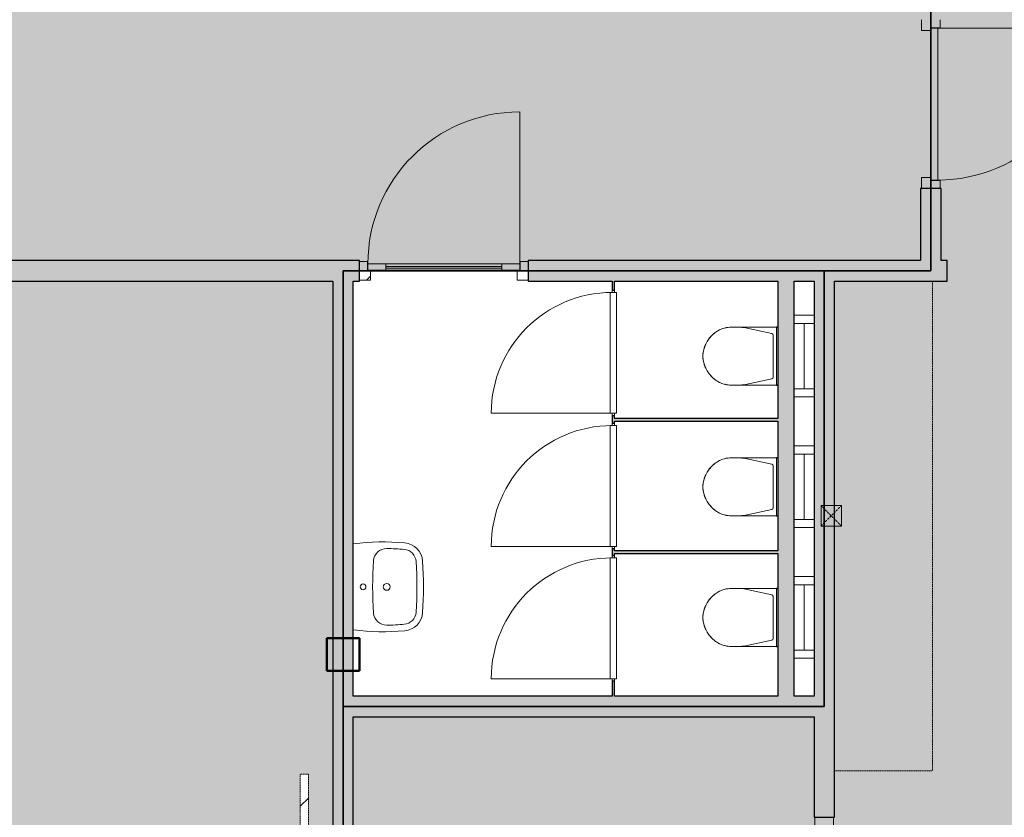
# Model space of a CAD drawing. Header units: millimetres. Extents: x 1000 to 188789, y -4122 to 39732.
# Tile 7 of 86: x 24519 to 30550, y 14754 to 19637. Entities that reach past the tile are written whole.
import ezdxf

# ---------------------------------------------------------------- set-up
doc = ezdxf.new("R2010")
doc.units = ezdxf.units.MM
doc.linetypes.add('THO_hhidden', pattern=[2.5, 1.5, -1])
doc.layers.add('A-AREA-BNDY', color=1, linetype='Continuous', lineweight=50, true_color=0xff0000)
for name, color, linetype, lineweight in [('A-AREA-PATT', 7, 'Continuous', 13), ('A-DETL-GENF', 7, 'Continuous', 13), ('A-DOOR', 7, 'Continuous', 13), ('A-GENM', 7, 'Continuous', 13), ('A-WALL-PATT', 7, 'Continuous', 18), ('I-WALL', 7, 'Continuous', 18), ('P-SANR-FIXT', 7, 'Continuous', 13), ('S-COLS-SYMB', 7, 'Continuous', 50)]:
    doc.layers.add(name, color=color, linetype=linetype, lineweight=lineweight)
pattern_1 = [(135, (14018.75, -26362.14), (-424.264, -424.264), [])]

# ---------------------------------------------------------------- blocks, each defined once
blk = doc.blocks.new('NLRS_32_DO_WPB_binnen deurkozijn hout_gen_tho - enkele deur met glas_ linksdraaiend-2036054-00 begane grond _peil_ BC')
at = {"layer": 'A-DOOR'}
h = blk.add_hatch(dxfattribs=at)
h.set_pattern_fill('FP_2', color=256, style=0, pattern_type=2)
h.set_pattern_definition([(45, (-27116.64, -18157), (-90.50967, 90.50967), [])])
h.paths.add_polyline_path([(-465, -114), (-450, -114), (-450, -57), (-517, -57), (-517, -114)])
for p, q in [((-467, 0), (-517, 0)), ((-467, -54), (-467, 0)), ((467, -54), (467, 0)), ((467, 0), (517, 0)), ((-450, -114), (-450, -54)), ((450, -114), (450, -54)), ((-517, -114), (-450, -114)), ((517, -114), (450, -114))]:
    blk.add_line(p, q, dxfattribs=at)
blk = doc.blocks.new('NLRS_32_DO_UN_deur_gen_tho - deur met glasvlak_ linksdraaiend-1905430-00 begane grond _peil_ BC')
at = {"layer": 'A-DETL-GENF'}
for p, q in [((465, 0), (465, 930)), ((-465, 0), (465, 0)), ((-465, -40), (-465, 0)), ((-465, -40), (465, -40)), ((465, -40), (465, 0))]:
    blk.add_line(p, q, dxfattribs=at)
blk.add_arc((465, 0), 930, 90, 180, dxfattribs=at)
at = {"layer": 'A-GENM', "lineweight": 18}
for p, q in [((-355, 0), (-465, 0)), ((-465, 0), (-465, -40)), ((-355, -40), (-355, 0)), ((465, 0), (355, 0)), ((355, 0), (355, -40)), ((465, -40), (465, 0)), ((-465, -40), (-355, -40)), ((355, -40), (465, -40))]:
    blk.add_line(p, q, dxfattribs=at)
at = {"layer": 'A-GENM'}
for p, q in [((355, 0), (-355, 0)), ((-197.9, 0), (-355, 0)), ((-355, 0), (224, 0)), ((355, -40), (-355, -40)), ((-197.9, -40), (-355, -40)), ((-355, -40), (224, -40))]:
    blk.add_line(p, q, dxfattribs=at)
blk = doc.blocks.new('NLRS_01_GM_WPB_dummy digibord_gen_tho_HW - Digibord-V11-00 begane grond _peil_ BC')
at = {"layer": 'A-GENM', "true_color": 0x808080}
h = blk.add_hatch(dxfattribs=at)
h.set_pattern_fill('FP_16', color=8, style=0, pattern_type=2)
h.set_pattern_definition(pattern_1)
h.paths.add_polyline_path([(75, 75), (-75, 75), (-75, -75), (75, -75)])
h = blk.add_hatch(dxfattribs=at)
h.set_pattern_fill('FP_16', color=8, style=0, pattern_type=2)
h.set_pattern_definition(pattern_1)
h.paths.add_polyline_path([(1000, -125), (1000, -75), (-1000, -75), (-1000, -125), (75, -125)])
at = {"layer": 'A-GENM', "linetype": 'THO_hhidden'}
for p, q in [((75, 75), (-75, 75)), ((-75, 75), (-75, -75)), ((75, -75), (75, 75)), ((1000, -75), (-1000, -75)), ((-1000, -75), (-1000, -125)), ((-75, -75), (75, -75)), ((1000, -125), (1000, -75)), ((-1000, -125), (1000, -125))]:
    blk.add_line(p, q, dxfattribs=at)
blk = doc.blocks.new('NLRS_32_DO_WPB_binnen deurkozijn hout_gen_tho - enkele deur_ linksdraaiend-V1-00 begane grond _peil_ BC')
at = {"layer": 'A-DOOR'}
for p, q in [((-467, 0), (-517, 0)), ((-467, -54), (-467, 0)), ((467, -54), (467, 0)), ((467, 0), (517, 0)), ((-450, -114), (-450, -54)), ((450, -114), (450, -54)), ((-517, -114), (-450, -114)), ((517, -114), (450, -114))]:
    blk.add_line(p, q, dxfattribs=at)
blk = doc.blocks.new('NLRS_32_DO_WPB_binnen deurkozijn hout_gen_tho - enkele deur_ rechtsdraaiend-1905093-00 begane grond _peil_ BC')
at = {"layer": 'A-DOOR'}
for p, q in [((-467, 0), (-517, 0)), ((-467, -54), (-467, 0)), ((467, -54), (467, 0)), ((467, 0), (517, 0)), ((-450, -114), (-450, -54)), ((450, -114), (450, -54)), ((-517, -114), (-450, -114)), ((517, -114), (450, -114))]:
    blk.add_line(p, q, dxfattribs=at)
blk = doc.blocks.new('NLRS_32_DO_UN_deur_gen_tho - dichte deur_ rechtsdraaiend-1905095-00 begane grond _peil_ BC')
at = {"layer": 'A-DETL-GENF'}
for p, q in [((-465, 0), (-465, 930)), ((-465, 0), (465, 0)), ((-465, -40), (-465, 0)), ((-465, -40), (465, -40)), ((465, -40), (465, 0))]:
    blk.add_line(p, q, dxfattribs=at)
blk.add_arc((-465, 0), 930, 360, 90, dxfattribs=at)
at = {"layer": 'A-GENM', "lineweight": 18}
for p, q in [((465, 0), (-465, 0)), ((-465, 0), (-465, -40)), ((465, -40), (465, 0)), ((-465, -40), (465, -40))]:
    blk.add_line(p, q, dxfattribs=at)
blk = doc.blocks.new('NLRS_32_DO_UN_glasvlakvulling_gen_tho - enkelglas-1905434-00 begane grond _peil_ BC')
at = {"layer": 'A-GENM', "true_color": 0xd7e6e6}
blk.add_hatch(color=254, dxfattribs=at).paths.add_polyline_path([(-355, -31), (-355, -41), (355, -41), (355, -31), (172.6, -31)])
at = {"layer": 'A-GENM', "lineweight": 18}
for p, q in [((355, -31), (-355, -31)), ((-355, -31), (-355, -41)), ((-355, -41), (355, -41)), ((355, -41), (355, -31))]:
    blk.add_line(p, q, dxfattribs=at)
blk = doc.blocks.new('NLRS_74_PF_UN_wandtoilet combinatie compleet hoog _950x2400_ 0l8atrse_gen_bcb - wandtoilet combinatie compleet hoog _950x2400_-1932330-00 begane grond _peil_ BC')
at = {"layer": 'P-SANR-FIXT'}
for p, q in [((-250, -122.5), (-250, 0)), ((-200, 0), (-200, -122.5)), ((200, -122.5), (200, 0)), ((250, 0), (250, -122.5)), ((-150, -60), (-200, -60)), ((-150, -60), (150, -60)), ((200, -60), (150, -60)), ((-180, -222.5), (-180, -229.8)), ((-180, -229.8), (-170, -229.8)), ((-180, -229.8), (-170, -229.8)), ((-177.5, -222.5), (-177.5, -463)), ((170, -229.8), (-170, -229.8)), ((-114, -231), (-84.4, -231)), ((0.2, -231), (-84.4, -231)), ((84.4, -231), (2.1, -231)), ((84.4, -231), (114, -231)), ((170, -229.8), (180, -229.8)), ((170, -229.8), (180, -229.8)), ((177.5, -463), (177.5, -222.5)), ((180, -229.8), (180, -222.5)), ((-138.2, -259.4), (-173, -420.9)), ((128.4, -251.5), (-128.4, -251.5)), ((173, -420.9), (138.2, -259.4)), ((-177.5, -463), (-177.5, -507)), ((177.5, -507), (177.5, -463))]:
    blk.add_line(p, q, dxfattribs=at)
for centre, radius, start, end in [((-128.4, -261.5), 10, 90, 167.83081), ((-128.4, -261.5), 10, 102.9718, 128.91541), ((128.4, -261.5), 10, 12.16919, 90), ((128.4, -261.5), 10, 12.16919, 90), ((22.5, -463), 200, 167.83081, 180), ((-22.5, -463), 200, 360, 12.16919), ((-12.5, -507), 165, 180.00389, 209.78859), ((-12.5, -507.1), 165, 180, 193.99326), ((12.4, -507), 165, 330.21141, 359.99611), ((12.5, -507.1), 165, 346.00674, 360), ((-12.5, -507.1), 165, 198.5148, 208.01235), ((10, -489.3), 193.4, 211.02501, 267.02148), ((-12.5, -507.1), 165, 212.85975, 218.70628), ((-10.1, -489.3), 193.4, 272.97852, 328.97499), ((12.5, -507.1), 165, 321.29372, 327.14025), ((12.5, -507.1), 165, 331.98765, 341.4852), ((-0.8, -497.7), 180, 218.70628, 225.40129), ((11.8, -484.9), 198, 225.40129, 237.80438), ((-11.8, -484.9), 198, 302.19562, 314.59871), ((0.8, -497.7), 180, 314.59871, 321.29372), ((11.8, -484.9), 198, 244.69235, 251.28411), ((11.8, -484.9), 198, 257.57833, 262.61057), ((0, -576.2), 105.9, 262.61057, 268.02043), ((0, -576.2), 105.9, 271.97957, 277.38943), ((-11.8, -484.9), 198, 277.38943, 282.42167), ((-11.8, -484.9), 198, 288.71589, 295.30765)]:
    blk.add_arc(centre, radius, start, end, dxfattribs=at)
blk = doc.blocks.new('NLRS_74_PF_UN_wandtoilet combinatie compleet hoog _950x2400_ 0l8atrse_gen_bcb - wandtoilet combinatie compleet hoog _950x2400_-V77-00 begane grond _peil_ BC')
at = {"layer": 'P-SANR-FIXT'}
for p, q in [((-250, -122.5), (-250, 0)), ((-200, 0), (-200, -122.5)), ((200, -122.5), (200, 0)), ((250, 0), (250, -122.5)), ((-150, -60), (-200, -60)), ((-150, -60), (150, -60)), ((200, -60), (150, -60)), ((-180, -222.5), (-180, -229.8)), ((-180, -229.8), (-170, -229.8)), ((-180, -229.8), (-170, -229.8)), ((-177.5, -222.5), (-177.5, -463)), ((170, -229.8), (-170, -229.8)), ((-114, -231), (-84.4, -231)), ((0.2, -231), (-84.4, -231)), ((84.4, -231), (2.1, -231)), ((84.4, -231), (114, -231)), ((170, -229.8), (180, -229.8)), ((170, -229.8), (180, -229.8)), ((177.5, -463), (177.5, -222.5)), ((180, -229.8), (180, -222.5)), ((-138.2, -259.4), (-173, -420.9)), ((128.4, -251.5), (-128.4, -251.5)), ((173, -420.9), (138.2, -259.4)), ((-177.5, -463), (-177.5, -507)), ((177.5, -507), (177.5, -463))]:
    blk.add_line(p, q, dxfattribs=at)
for centre, radius, start, end in [((-128.4, -261.5), 10, 90, 167.83081), ((-128.4, -261.5), 10, 102.9718, 128.91541), ((128.4, -261.5), 10, 12.16919, 90), ((128.4, -261.5), 10, 12.16919, 90), ((22.5, -463), 200, 167.83081, 180), ((-22.5, -463), 200, 360, 12.16919), ((-12.5, -507), 165, 180.00389, 209.78859), ((-12.5, -507.1), 165, 180, 193.99326), ((12.4, -507), 165, 330.21141, 359.99611), ((12.5, -507.1), 165, 346.00674, 360), ((-12.5, -507.1), 165, 198.5148, 208.01235), ((10, -489.3), 193.4, 211.02501, 267.02148), ((-12.5, -507.1), 165, 212.85975, 218.70628), ((-10.1, -489.3), 193.4, 272.97852, 328.97499), ((12.5, -507.1), 165, 321.29372, 327.14025), ((12.5, -507.1), 165, 331.98765, 341.4852), ((-0.8, -497.7), 180, 218.70628, 225.40129), ((11.8, -484.9), 198, 225.40129, 237.80438), ((-11.8, -484.9), 198, 302.19562, 314.59871), ((0.8, -497.7), 180, 314.59871, 321.29372), ((11.8, -484.9), 198, 244.69235, 251.28411), ((11.8, -484.9), 198, 257.57833, 262.61057), ((0, -576.2), 105.9, 262.61057, 268.02043), ((0, -576.2), 105.9, 271.97957, 277.38943), ((-11.8, -484.9), 198, 277.38943, 281.81201), ((-11.8, -484.9), 198, 288.71589, 295.30765)]:
    blk.add_arc(centre, radius, start, end, dxfattribs=at)
blk = doc.blocks.new('NLRS_74_PF_UN_av_dur_bcb - D-Code 550x430 _recht_ kuip afgerond_-1932331-00 begane grond _peil_ BC')
at = {"layer": 'P-SANR-FIXT'}
for centre, radius, start, end in [((1228.1, -182.5), 1503.1, 173.02624, 185.07093), ((0, -60), 17.5, 360, 180), ((0, -60), 17.5, 180, 360), ((-1228.1, -182.5), 1503.1, 354.92054, 6.9737), ((1.5, -2375.5), 2257, 85.96069, 94.11751), ((-154.8, -204.1), 80, 94.11751, 180.89642), ((154.8, -203.9), 80, 359.11233, 85.96069), ((1228.1, -182.5), 1463.1, 180.89642, 185.07093), ((0, -205), 21, 360, 180), ((0, -205), 21, 180, 360), ((-1228.1, -182.5), 1463.1, 354.92054, 359.11233), ((-149.6, -304.8), 120, 185.07093, 266.02085), ((-149.6, -304.8), 80, 185.07093, 266.02085), ((149.6, -305), 80, 273.90039, 354.92054), ((149.6, -305), 120, 273.90039, 354.92054), ((1.5, 1867), 2257, 266.02085, 273.90039), ((1.5, 1867), 2297, 266.02085, 273.90039)]:
    blk.add_arc(centre, radius, start, end, dxfattribs=at)
blk = doc.blocks.new('NLRS_33_GM_WPB_vloeropening schacht rechthoek_gen_tho - 125x125-2338430-00 begane grond _peil_ BC')
at = {"layer": 'A-GENM', "linetype": 'THO_hhidden', "true_color": 0xc8fac8}
blk.add_hatch(color=254, dxfattribs=at).paths.add_polyline_path([(125, 0), (125, 125), (0, 125), (0, 0)])
at = {"layer": 'A-GENM'}
for p, q in [((125, 125), (0, 125)), ((0, 125), (0, 0)), ((125, 0), (125, 125)), ((0, 0), (125, 0))]:
    blk.add_line(p, q, dxfattribs=at)
at = {"layer": 'A-GENM', "linetype": 'THO_hhidden'}
for p, q in [((0, 125), (125, 125)), ((0, 0), (0, 125)), ((0, 0), (125, 125)), ((0, 125), (125, 0)), ((125, 125), (125, 0)), ((125, 0), (0, 0))]:
    blk.add_line(p, q, dxfattribs=at)
blk = doc.blocks.new('NLRS_32_DO_WB_ontwerp binnendeurkozijn hout 9p2jp60z_gen_bcb - ontwerp binnendeurkozijn hout-2331294-00 begane grond _peil_ BC')
at = {"layer": 'A-DOOR'}
for p, q in [((-370, 747.5), (-370, 7.5)), ((-370, 7.5), (-385, 7.5)), ((370, 20), (-370, 20)), ((-370, 20), (-370, -20)), ((-370, -7.5), (-370, 7.5)), ((370, -20), (370, 20)), ((385, 7.5), (370, 7.5)), ((370, 7.5), (370, -7.5)), ((-385, -7.5), (-370, -7.5)), ((-370, -20), (370, -20)), ((370, -7.5), (385, -7.5))]:
    blk.add_line(p, q, dxfattribs=at)
blk.add_arc((-370, 7.5), 740, 360, 90, dxfattribs=at)
blk = doc.blocks.new('NLRS_32_DO_WB_ontwerp binnendeurkozijn hout 9p2jp60z_gen_bcb - ontwerp binnendeurkozijn hout-V99-00 begane grond _peil_ BC')
at = {"layer": 'A-DOOR'}
for p, q in [((-370, 747.5), (-370, 7.5)), ((-370, 7.5), (-385, 7.5)), ((370, 20), (-370, 20)), ((-370, 20), (-370, -20)), ((-370, -7.5), (-370, 7.5)), ((370, -20), (370, 20)), ((385, 7.5), (370, 7.5)), ((370, 7.5), (370, -7.5)), ((-385, -7.5), (-370, -7.5)), ((-370, -20), (370, -20)), ((370, -7.5), (385, -7.5))]:
    blk.add_line(p, q, dxfattribs=at)
blk.add_arc((-370, 7.5), 740, 360, 90, dxfattribs=at)
blk = doc.blocks.new('NLRS_32_DO_WB_ontwerp binnendeurkozijn hout 9p2jp60z_gen_bcb - ontwerp binnendeurkozijn hout-V100-00 begane grond _peil_ BC')
at = {"layer": 'A-DOOR'}
for p, q in [((-370, 747.5), (-370, 7.5)), ((-370, 7.5), (-385, 7.5)), ((370, 20), (-370, 20)), ((-370, 20), (-370, -20)), ((-370, -7.5), (-370, 7.5)), ((370, -20), (370, 20)), ((385, 7.5), (370, 7.5)), ((370, 7.5), (370, -7.5)), ((-385, -7.5), (-370, -7.5)), ((-370, -20), (370, -20)), ((370, -7.5), (385, -7.5))]:
    blk.add_line(p, q, dxfattribs=at)
blk.add_arc((-370, 7.5), 740, 360, 90, dxfattribs=at)
blk = doc.blocks.new('NLRS_28_SCO_UN_koker_gen_bcb - K200_200_12_5-2417527-00 begane grond _peil_ BC')
at = {"layer": 'S-COLS-SYMB'}
for p, q in [((-100, 100), (100, 100)), ((-100, 100), (-100, -100)), ((100, 100), (100, -100)), ((-100, -100), (100, -100))]:
    blk.add_line(p, q, dxfattribs=at)

msp = doc.modelspace()

# ---------------------------------------------------------------- hatches: boundary and pattern name
at = {"layer": 'A-AREA-PATT', "true_color": 0xaaddd6}
h = msp.add_hatch(color=9, dxfattribs=at)
h.paths.add_polyline_path([(26437.1, 10000), (26437.1, 13943.7), (26287.1, 13943.7), (26287.1, 13018.7), (26237.1, 13018.7), (26237.9, 15018.7), (26287.1, 15018.7), (26287.1, 14093.7), (26437.1, 14093.7), (26437.1, 18037.5), (21290.1, 18037.5), (18108.2, 11336.4), (18484.2, 11166.6), (18864.9, 11007.8), (19250.2, 10860.3), (19639.6, 10724.1), (20032.8, 10599.3), (20429.5, 10486.1), (20829.3, 10384.6), (21232, 10294.8), (21637.1, 10216.8), (22044.3, 10150.7), (22453.2, 10096.5), (22863.6, 10054.4), (23275, 10024.2), (23687.2, 10006.1), (24100.2, 10000), (24935.1, 10000)])
h.paths.add_polyline_path([(17995.3, 11390), (18124.1, 11661.2), (19222.3, 13974), (18680.3, 14231.4), (20224.5, 17483.4), (20766.5, 17226), (21175.8, 18088.2), (18084.5, 21358.5), (14981.3, 19979.5), (15042.2, 19842.4), (15887.5, 20218.1), (15907.8, 20172.4), (14080.2, 19360.2), (14059.9, 19405.9), (14905.1, 19781.5), (14844.2, 19918.6), (11240.2, 18317), (11414.5, 17944.2), (11629, 17522.1), (11801.3, 17204.1), (12005.7, 16851.4), (12252.5, 16456), (12462.6, 16139.1), (12706.9, 15793.6), (12961.4, 15455.4), (13226, 15125.1), (13500.4, 14802.8), (13765.5, 14508.9), (14058.1, 14203.1), (14296.5, 13965.6), (14596.5, 13683.8), (14904.5, 13410.9), (15220.3, 13147.2), (15543.7, 12892.7), (15874.4, 12647.8), (16212, 12412.7), (16556.4, 12187.5), (16951.4, 11947.1), (17264.2, 11767.7), (17627, 11573.5), (17982.4, 11396.4)])
h.paths.add_polyline_path([(19877.2, 13663), (19335.2, 13920.4), (20879.4, 17172.4), (21421.4, 16915), (19920.3, 13753.9)])
h.paths.add_polyline_path([(20056.9, 14379.6), (20080.1, 14386.1), (20091.1, 14391.7), (20107.4, 14408.2), (20114.6, 14419.3), (20222.6, 14650.9), (20224.3, 14666.5), (20222.4, 14682.1), (20211.7, 14705.4), (20207.5, 14711.3), (20197.6, 14721.1), (20175.7, 14733.5), (19952.7, 14837.4), (19937.1, 14839.1), (19921.5, 14837.2), (19898.2, 14826.6), (19892.3, 14822.3), (19882.5, 14812.4), (19870.2, 14790.5), (19768.5, 14573.7), (19765.6, 14563.1), (19765.9, 14541.4), (19772.6, 14520.9), (19779, 14510.2), (19795.6, 14494.8), (19812.2, 14485.4), (20029.9, 14383.3), (20038.7, 14380.5), (20055.3, 14379.7)])
h.paths.add_polyline_path([(19402, 14690.5), (19427.8, 14698.4), (19441.6, 14707.6), (19453.9, 14721.4), (19463.7, 14738.9), (19567.7, 14961.9), (19569.3, 14977.5), (19567.5, 14993.1), (19562.2, 15007.8), (19548.2, 15026.7), (19538.3, 15034.8), (19511.3, 15048.9), (19297.7, 15148.4), (19280, 15149.8), (19266.6, 15148.2), (19251.8, 15143), (19232.9, 15128.8), (19224.8, 15119), (19219.3, 15110.1), (19113.7, 14884.9), (19110.6, 14872.3), (19110.8, 14853.3), (19116.4, 14834.5), (19126.9, 14818.1), (19134.4, 14809.8), (19158.2, 14796), (19375, 14694.3), (19385.5, 14691.4)])
h.paths.add_polyline_path([(27633.6, 18100), (27633.6, 18162.5), (30037.1, 18162.5), (30037.1, 18603.5), (30099.6, 18603.5), (30099.6, 19637.5), (30037.1, 19637.5), (30037.1, 20037.5), (26437.1, 20037.5), (26437.1, 20200), (26562.1, 20200), (26562.1, 20162.5), (37237.1, 20162.5), (37237.1, 21525), (39637.1, 21525), (39637.1, 24200), (37237.1, 24200), (37237.1, 28037.5), (26562.1, 28037.5), (26562.1, 28000), (26437.1, 28000), (26437.1, 28162.5), (30037.1, 28162.5), (30037.1, 28612.5), (30099.6, 28612.5), (30099.6, 29646.5), (30037.1, 29646.5), (30037.1, 30037.5), (27633.6, 30037.5), (27633.6, 30100), (26599.6, 30100), (26598.4, 30037.5), (21277.5, 30037.5), (18162.1, 26741.8), (18162.1, 23733.7), (18037.1, 23733.7), (18037.1, 23725.8), (17637.1, 23725.8), (17637.1, 26465.8), (14621.8, 27805.9), (14784, 28171.4), (11188.8, 29767.3), (11137, 29641.7), (11192.8, 29767.3), (14784.2, 28171.3), (14621.7, 27805.8), (11034, 29400.1), (11013.6, 29348.8), (10877.1, 28996.3), (10738.2, 28603.4), (10602.4, 28176.7), (10495.5, 27806.3), (10391.9, 27402.6), (10298.4, 26985.9), (10220.8, 26587.1), (10153.4, 26175.9), (10098.1, 25762.9), (10055.1, 25348.5), (10024.3, 24932.9), (10005.9, 24516.6), (10000.1, 24075), (10006.3, 23672.7), (10025.6, 23250.5), (10057.4, 22829.1), (10101.9, 22408.8), (10159, 21990), (10228.5, 21573.2), (10313.8, 21144.3), (10405, 20746.6), (10511.7, 20337.7), (10630.6, 19932.2), (10761.6, 19530.4), (10904.6, 19132.7), (11035.6, 18800.6), (11880.5, 19175.5), (12042.7, 18810.4), (11192.8, 18432.7), (11153.7, 18516), (11191.1, 18432), (12042.7, 18810.9), (11880.5, 19176), (15078.9, 20596.8), (15078.9, 20597.3), (17820.4, 21815.6), (17982.8, 21450.1), (18037.1, 21474.2), (18037.1, 21769.7), (18162.1, 21769.7), (18162.1, 21458.5), (21277.6, 18162.5), (26599.6, 18162.5), (26599.6, 18100), (27596.4, 18100)])
h.paths.add_polyline_path([(27471.6, 18116), (26761.6, 18116), (26761.6, 18126), (27471.6, 18126)])
h.paths.add_polyline_path([(26499.6, 21668.7), (26454.6, 21668.7), (26454.6, 22595), (26544.6, 22595), (26544.6, 21668.7), (26531.6, 21668.7)])
h.paths.add_polyline_path([(18083.6, 21931.7), (18073.6, 21931.7), (18073.6, 22641.7), (18083.6, 22641.7), (18083.6, 21993.4)])
h.paths.add_polyline_path([(18073.6, 22861.7), (18073.6, 23571.7), (18083.6, 23571.7), (18083.6, 22861.7)])
h.paths.add_polyline_path([(26544.6, 22975), (26454.6, 22975), (26454.6, 23901.3), (26544.6, 23901.3), (26544.6, 23488.4)])
h.paths.add_polyline_path([(15029.9, 23675), (11442.1, 23677.2), (11442.1, 24075), (13027.5, 24075), (13027.5, 24184.8), (13031.3, 24184.8), (13031.3, 24155), (13137.1, 24155), (13129.1, 24200), (15029.9, 24200), (15029.9, 24445.5), (15154.9, 24445.5), (15154.9, 24075), (15152.1, 24072.8), (15152.1, 23675)])
h.paths.add_polyline_path([(26467.6, 24281.2), (26454.6, 24281.2), (26454.6, 25207.5), (26544.6, 25207.5), (26544.6, 24281.2), (26499.6, 24281.2)])
h.paths.add_polyline_path([(15035.4, 25479.5), (15029.9, 25479.5), (15029.9, 26037.5), (13027.5, 26037.5), (13027.5, 26162.5), (11442.1, 26164.7), (11442.1, 26562.5), (15152.1, 26562.5), (15152.1, 26162.5), (15154.9, 26162.5), (15154.9, 25479.5), (15095.4, 25479.5)])
h.paths.add_polyline_path([(26544.6, 25587.5), (26454.6, 25587.5), (26454.6, 26513.8), (26544.6, 26513.8), (26544.6, 25832.6)])
h.paths.add_polyline_path([(18037.1, 26725.8), (17982.6, 26750), (17971.8, 26725.8), (17982.6, 26725.8)])
h.paths.add_polyline_path([(18084.3, 26841.5), (21175.8, 30111.8), (20538.6, 31453.8), (19996.6, 31196.4), (18452.4, 34448.4), (18994.4, 34705.8), (17995.3, 36810.1), (17556.7, 36588.9), (17233.6, 36414.8), (16852.7, 36194.2), (16509.4, 35981.8), (16157.4, 35749.3), (15812.4, 35506.4), (15499.1, 35272.3), (15161.5, 35003.8), (14852.7, 34743.3), (14541.4, 34464.6), (14290.2, 34228.2), (14005, 33944.1), (13722, 33645.3), (13447.9, 33338.5), (13182.8, 33023.7), (12927.1, 32701.3), (12680.9, 32371.6), (12444.3, 32034.9), (12213.3, 31684.1), (11990.6, 31323.1), (11778.9, 30955.3), (11578.2, 30581.1), (11388.8, 30200.9), (11242, 29882.2), (14942.2, 28237.9), (15003.1, 28375), (14157.8, 28750.6), (14178.1, 28796.3), (16005.8, 27984.1), (15985.5, 27938.4), (15140.2, 28314), (15079.9, 28176.7), (18037.1, 26862.6)])
h.paths.add_polyline_path([(26467.6, 26893.7), (26454.6, 26893.7), (26454.6, 27770), (26544.6, 27770), (26544.6, 26893.7), (26499.6, 26893.7)])
h.paths.add_polyline_path([(28497.1, 29816), (28471.3, 29819.4), (28447.1, 29829.4), (28426.4, 29845.3), (28497.1, 29916), (28567.8, 29845.3), (28547.1, 29829.4), (28523, 29819.4)])
h.paths.add_polyline_path([(28948.9, 29866), (28948.9, 29966), (29035.5, 29916)])
h.paths.add_polyline_path([(28497.1, 29916), (28428, 29987.9), (28447.1, 30002.6), (28471.3, 30012.6), (28497.1, 30016), (28523, 30012.6), (28547.1, 30002.6), (28567.8, 29986.7), (28515.9, 29934.8)])
h.paths.add_polyline_path([(26761.6, 30074), (26761.6, 30084), (27471.6, 30084), (27471.6, 30074), (26931.1, 30074)])
h.paths.add_polyline_path([(26437.1, 30162.5), (26437.1, 34106.2), (26287.1, 34106.2), (26287.1, 33181.2), (26237.1, 33181.2), (26237.1, 35181.2), (26287.1, 35181.2), (26287.1, 34256.2), (26437.1, 34256.2), (26437.1, 38200), (24099.7, 38200), (23678.3, 38193.6), (23249.8, 38174), (22796, 38138.8), (22416.7, 38098.7), (21970.7, 38037.4), (21582.5, 37972.8), (21155.1, 37888.1), (20757.3, 37797.2), (20383.7, 37700.9), (19982.1, 37584.7), (19567.7, 37450.9), (19190.2, 37316.8), (18800.4, 37165.4), (18415.3, 37002.4), (18108.9, 36862.2), (19107.4, 34759.4), (19649.4, 35016.8), (21193.5, 31764.8), (20651.5, 31507.4), (21290.1, 30162.5), (26432.1, 30162.5)])
h.paths.add_polyline_path([(19054.3, 33529.7), (19076.2, 33533.5), (19084.7, 33536.5), (19314.9, 33647.7), (19326, 33658.7), (19334.7, 33672.9), (19339.8, 33688.2), (19341.5, 33702.3), (19337.7, 33724.1), (19329.4, 33744), (19226, 33958.4), (19217.7, 33968.6), (19208.3, 33977.1), (19192, 33985.4), (19174.2, 33989.2), (19155.9, 33988.3), (19138.5, 33982.7), (18921.7, 33879.8), (18901.9, 33864.9), (18894.1, 33856.3), (18885.8, 33840), (18882, 33821.4), (18882.9, 33803.9), (18888.5, 33786.5), (18999.7, 33556.4), (19010.8, 33545.2), (19024.9, 33536.5), (19040.2, 33531.4), (19052.3, 33530)])
h.paths.add_polyline_path([(19709.2, 33840.7), (19731.1, 33844.5), (19739.7, 33847.5), (19969.8, 33958.7), (19983.9, 33974.4), (19989.7, 33983.9), (19994.8, 33999.1), (19996.4, 34013.3), (19991.9, 34037), (19989.7, 34043.7), (19879.5, 34271.6), (19874.9, 34277.5), (19863.2, 34288.1), (19840.3, 34297.8), (19827.5, 34300.1), (19810.8, 34299.3), (19779, 34286.8), (19567.8, 34185), (19557.5, 34176.6), (19549.1, 34167.2), (19540.7, 34151), (19536.9, 34132.4), (19537.8, 34114.9), (19543.4, 34097.5), (19654.7, 33867.4), (19670.4, 33853.2), (19679.8, 33847.5), (19695.1, 33842.4)])
at = {"layer": 'A-AREA-PATT', "true_color": 0xfae6e9}
h = msp.add_hatch(color=7, dxfattribs=at)
h.paths.add_polyline_path([(46712.1, 10000), (46712.1, 10600), (48037.1, 10600), (48037.1, 12200), (46857.1, 12200), (46857.1, 12217.5), (46872.1, 12217.5), (46872.1, 12215), (47814.6, 12215), (47814.6, 13000), (46872.1, 13000), (46872.1, 12987.5), (46857.1, 12987.5), (46857.1, 13027.5), (46872.1, 13027.5), (46872.1, 13015), (47814.6, 13015), (47814.6, 13872.5), (46872.1, 13872.5), (46872.1, 13797.5), (46857.1, 13797.5), (46857.1, 13872.5), (45214.6, 13872.5), (45214.6, 11034), (45089.6, 11034), (45089.6, 12050), (44489.6, 12050), (44489.6, 15650), (45089.6, 15650), (45089.6, 18037.5), (38087.1, 18037.5), (38087.1, 14093.7), (38237.1, 14093.7), (38237.1, 15018.7), (38287.1, 15018.7), (38287.1, 13018.7), (38237.1, 13018.7), (38237.1, 13943.7), (38087.1, 13943.7), (38087.1, 11375), (37362.1, 11375), (37362.1, 10000), (46225, 10000)])
h.paths.add_polyline_path([(37237.1, 10000), (37237.1, 11600), (37362.1, 11600), (37362.1, 11500), (37962.1, 11500), (37962.1, 18037.5), (37362.1, 18037.5), (37362.1, 18000), (37237.1, 18000), (37237.1, 18037.5), (37199.6, 18037.5), (37199.6, 18162.5), (39699.6, 18162.5), (39699.6, 18512.5), (42099.6, 18512.5), (42099.6, 18162.5), (44437.1, 18162.5), (44437.1, 18601.7), (44499.6, 18601.7), (44499.6, 19635.8), (44437.1, 19635.8), (44437.1, 20200), (44312.1, 20200), (44312.1, 20325), (44437.1, 20325), (44437.1, 21050), (41687.1, 21050), (41687.1, 24200), (41416.6, 24200), (41416.6, 24325), (42037.1, 24325), (42037.1, 24983), (42162.1, 24983), (42162.1, 24325), (44312.1, 24325), (44312.1, 24450), (44437.1, 24450), (44437.1, 26675), (42162.1, 26673), (42162.1, 26017), (42037.1, 26017), (42037.1, 28162.5), (42237.2, 28162.5), (42237.2, 28062.5), (43271.2, 28062.5), (43271.2, 28162.5), (51637.1, 28162.5), (51637.1, 28564.2), (51699.6, 28564.2), (51699.6, 29598.2), (51637.1, 29598.2), (51637.1, 30037.5), (30162.1, 30037.5), (30162.1, 29646.5), (30099.6, 29646.5), (30099.6, 28612.5), (30162.1, 28612.5), (30162.1, 28162.5), (37362.1, 28162.5), (37362.8, 27962.5), (37487.1, 27962.5), (37487.1, 27837.5), (37362.1, 27837.5), (37362.1, 26800), (39762.1, 26800), (39762.1, 26017), (39637.1, 26017), (39637.1, 26675), (39162.1, 26675), (39162.1, 26075), (37362.1, 26075), (37362.1, 24825), (39162.1, 24825), (39162.1, 24325), (39637.1, 24325), (39637.1, 24983), (39762.1, 24983), (39762.1, 24325), (40382.6, 24325), (40382.6, 24200), (40112.1, 24200), (40112.1, 21050), (37362.1, 21050), (37362.1, 20325), (37487.1, 20325), (37487.1, 20200), (37362.1, 20200), (37362.1, 20037.5), (30162.1, 20037.5), (30162.1, 19637.5), (30099.6, 19637.5), (30099.6, 18603.5), (30162.1, 18603.5), (30162.1, 18162.5), (30199.6, 18162.5), (30199.6, 18037.5), (30109.6, 18037.5), (30109.6, 15037.5), (29509.6, 15037.5), (29509.6, 14754), (29384.6, 14754), (29384.6, 15370), (26562.1, 15370), (26562.1, 13720), (29512.2, 13720), (29512.2, 13595), (26562.1, 13595), (26562.1, 10000), (30549.6, 10000.1), (30549.6, 13595), (30546.2, 13595), (30546.2, 13720), (30674.6, 13720), (30674.6, 10000), (33637.1, 10000.1), (33637.1, 13595), (31708.6, 13595), (31708.6, 13720), (31712.1, 13720), (31712.1, 15168.1), (31837.1, 15168.1), (31837.2, 16262.5), (31837.1, 16262.5), (31837.1, 16202.1), (31712.1, 16202.1), (31712.1, 16612.5), (31837.1, 16612.5), (31837.1, 17812.5), (31712.1, 17812.5), (31712.1, 18037.5), (31599.6, 18037.5), (31599.6, 18162.5), (33762.1, 18162.5), (33762.1, 18200), (35235.6, 18200), (35235.6, 18000), (33762.1, 18000), (33762.1, 15389.6), (34045.1, 15389.6), (34045.1, 15264.6), (33762.1, 15264.6), (33762.1, 10000), (35580.1, 10000)])
h.paths.add_polyline_path([(45136.1, 10162), (45126.1, 10162), (45126.1, 10872), (45136.1, 10872), (45136.1, 10762.3)])
h.paths.add_polyline_path([(48037.1, 12300), (48037.1, 12937.5), (47914.6, 12937.5), (47914.6, 12300)])
h.paths.add_polyline_path([(44728.1, 12765), (44922.6, 12766.7), (44927.8, 12767.4), (44944.6, 12774.4), (44959.6, 12786.2), (44970.3, 12800), (44977.3, 12816.9), (44979.6, 12835), (44977.9, 13090.6), (44967.2, 13114.1), (44958, 13125), (44953.3, 13129.7), (44931.3, 13141.1), (44920.8, 13143.7), (44894.4, 13145), (44654.1, 13143.2), (44630.5, 13132.6), (44619.6, 13123.4), (44614.9, 13118.6), (44606.6, 13105.4), (44601.4, 13090.6), (44599.6, 13075), (44599.6, 12835), (44602, 12816.9), (44609, 12800), (44620.8, 12785), (44638.5, 12772.8), (44651.5, 12767.4), (44669.6, 12765), (44708.6, 12765)])
h.paths.add_polyline_path([(48037.1, 13062.5), (48037.1, 13872.5), (47914.6, 13872.5), (47914.6, 13062.5), (47977.1, 13062.5)])
h.paths.add_polyline_path([(37296.6, 13564), (37237.1, 13564), (37237.1, 16036), (37362.1, 16036), (37362.1, 13564), (37356.6, 13564)])
h.paths.add_polyline_path([(35377.3, 13571.7), (35252.3, 13571.7), (35252.3, 15264.6), (35079.1, 15264.6), (35079.1, 15389.6), (35377.3, 15389.6), (35377.3, 13720)])
h.paths.add_polyline_path([(26608.7, 14409.2), (26608.7, 14409.2), (26764.7, 14417.8)])
h.paths.add_polyline_path([(37037.6, 18074), (36327.6, 18074), (36327.6, 18084), (37037.6, 18084)])
h.paths.add_polyline_path([(35580.1, 18074), (35397.6, 18074), (35397.6, 18084), (36107.6, 18084), (36107.6, 18074), (36096.5, 18074)])
h.paths.add_polyline_path([(34713.9, 18321.5), (34643.2, 18392.2), (34663.9, 18408.1), (34688, 18418.1), (34713.9, 18421.5), (34739.8, 18418.1), (34763.9, 18408.1), (34784.6, 18392.2), (34739.8, 18347.4)])
h.paths.add_polyline_path([(34713.9, 18221.5), (34688, 18224.9), (34663.9, 18234.9), (34643.2, 18250.8), (34713.9, 18321.5), (34784.6, 18250.8), (34763.9, 18234.9), (34739.8, 18224.9)])
h.paths.add_polyline_path([(34262.1, 18271.5), (34175.5, 18321.5), (34262.1, 18371.5), (34262.1, 18321.5)])
h.paths.add_polyline_path([(44014.6, 28284), (43943.9, 28354.7), (43964.6, 28370.6), (43988.8, 28380.6), (44014.6, 28384), (44040.5, 28380.6), (44064.6, 28370.6), (44085.3, 28354.7), (44040.5, 28309.9)])
h.paths.add_polyline_path([(44014.6, 28184), (43988.8, 28187.4), (43964.6, 28197.4), (43943.9, 28213.3), (44014.6, 28284), (44085.3, 28213.3), (44064.6, 28197.4), (44040.5, 28187.4)])
h.paths.add_polyline_path([(43562.8, 28234), (43476.2, 28284), (43562.8, 28334)])
h.paths.add_polyline_path([(33676.6, 30162.5), (34299.6, 30162.5), (34299.6, 30962.5), (34424.6, 30962.5), (34424.6, 30762.5), (37214.6, 30762.5), (37214.6, 30162.5), (37237.1, 30162.5), (37237.1, 30962.5), (37362.1, 30962.5), (37362.1, 30162.5), (44437.1, 30162.5), (44437.1, 30962.5), (44562.1, 30962.5), (44562.1, 30762.5), (47562.1, 30762.5), (47562.1, 30162.5), (48037.1, 30162.5), (48037.1, 30962.5), (48162.1, 30962.5), (48162.1, 30162.5), (51699.6, 30162.5), (51699.6, 33162.5), (52299.6, 33162.5), (52299.6, 33547.4), (52424.6, 33547.4), (52424.6, 32727.5), (52537.1, 32727.5), (52537.1, 32732.5), (52637.1, 32732.5), (52637.1, 32727.5), (53637.1, 32727.5), (53637.1, 32732.5), (53652.1, 32732.5), (53652.1, 32727.5), (55237.1, 32727.5), (55237.1, 35401.2), (52424.6, 35401.2), (52424.6, 34581.4), (52299.6, 34581.4), (52299.6, 36346.1), (52424.6, 36346.1), (52424.6, 35526.2), (55237.1, 35526.2), (55237.1, 38200), (52424.6, 38200), (52424.6, 37380.1), (52299.6, 37380.1), (52299.6, 38200), (44562.1, 38200), (44562.1, 33287.5), (48162.1, 33287.5), (48162.1, 31996.5), (48037.1, 31996.5), (48035.9, 32940), (44562.1, 32940), (44562.1, 31996.5), (44437.1, 31996.5), (44437.1, 34600), (43837.1, 34600), (43837.1, 38200), (37362.1, 38200), (37362.1, 35029.5), (37237.1, 35029.5), (37237.1, 35987.5), (34424.6, 35987.5), (34424.6, 33287.5), (37237.1, 33287.5), (37237.1, 33995.5), (37362.1, 33995.5), (37362.1, 31996.5), (37237.1, 31996.5), (37237.1, 32940), (34424.6, 32940), (34424.6, 31996.5), (34299.6, 31996.5), (34299.6, 32912.5), (33699.6, 32912.5), (33699.6, 35912.5), (34299.6, 35912.5), (34299.6, 36112.5), (37237.1, 36112.5), (37237.1, 38200), (29499.6, 38200), (29499.6, 37380.1), (29374.6, 37380.1), (29374.6, 38200), (26562.1, 38200), (26562.1, 35526.2), (29374.6, 35526.2), (29374.6, 36346.1), (29499.6, 36346.1), (29499.6, 34581.4), (29374.6, 34581.4), (29374.6, 35401.2), (26562.1, 35401.2), (26562.1, 32727.5), (29374.6, 32727.5), (29374.6, 33547.4), (29499.6, 33547.4), (29499.6, 30162.5), (32918.8, 30162.5)])
h.paths.add_polyline_path([(37325.6, 31124.5), (37315.6, 31124.5), (37315.6, 31834.5), (37325.6, 31834.5), (37325.6, 31164.8)])
h.paths.add_polyline_path([(34346.1, 31124.5), (34336.1, 31124.5), (34336.1, 31834.5), (34346.1, 31834.5), (34346.1, 31692.9)])
h.paths.add_polyline_path([(51880.1, 32067.5), (52135.2, 32069.3), (52150, 32074.4), (52169.6, 32089.1), (52177.2, 32098.4), (52182.7, 32107.1), (52187.9, 32121.9), (52189.6, 32137.5), (52189.6, 32377.5), (52187.3, 32395.6), (52180.3, 32412.5), (52162.9, 32431.8), (52154.6, 32438.1), (52132.6, 32445.8), (52119.6, 32447.5), (51879.6, 32447.5), (51861.5, 32445.1), (51844.6, 32438.1), (51829.6, 32426.3), (51817.4, 32408.7), (51812, 32395.6), (51809.6, 32371.7), (51811.4, 32121.9), (51816.6, 32107.1), (51831.3, 32087.5), (51840.5, 32079.9), (51849.3, 32074.4), (51864.1, 32069.3), (51879.6, 32067.5)])
h.paths.add_polyline_path([(46220.1, 33040), (48037.1, 33040), (48037.1, 33162.5), (45648.7, 33162.5), (45648.7, 33040), (46217.3, 33040)])
h.paths.add_polyline_path([(45320.1, 33040), (45523.7, 33040), (45523.7, 33162.5), (44562.1, 33162.5), (44562.1, 33040), (45317.3, 33040)])
h.paths.add_polyline_path([(34440.1, 33040), (36343.7, 33040), (36343.7, 33162.5), (34424.6, 33162.5), (34424.6, 33040)])
h.paths.add_polyline_path([(36468.7, 33040), (37237.1, 33040), (37237.1, 33162.5), (36468.7, 33162.5)])
h.paths.add_polyline_path([(33879.6, 34817.5), (34135.2, 34819.3), (34150, 34824.4), (34169.6, 34839.1), (34177.2, 34848.4), (34182.7, 34857.1), (34187.9, 34871.9), (34189.6, 34887.5), (34189.6, 35127.5), (34187.3, 35145.6), (34180.3, 35162.5), (34162.9, 35181.8), (34154.6, 35188.1), (34132.6, 35195.8), (34119.6, 35197.5), (33879.6, 35197.5), (33861.5, 35195.1), (33844.6, 35188.1), (33829.6, 35176.3), (33817.4, 35158.7), (33812, 35145.6), (33809.6, 35127.5), (33811.4, 34871.9), (33816.6, 34857.1), (33831.3, 34837.5), (33840.5, 34829.9), (33849.3, 34824.4), (33864.1, 34819.3)])
h.paths.add_polyline_path([(44257.1, 37105), (44278.8, 37108.9), (44287.5, 37111.9), (44307.1, 37126.6), (44314.7, 37135.9), (44320.2, 37144.6), (44325.4, 37159.4), (44327.1, 37175), (44327.1, 37415), (44324.8, 37433.1), (44317.8, 37450), (44300.4, 37469.3), (44292.1, 37475.6), (44270.1, 37483.3), (44257.1, 37485), (44017.1, 37485), (43999, 37482.6), (43982.1, 37475.6), (43967.1, 37463.8), (43954.9, 37446.2), (43949.5, 37433.1), (43947.1, 37415), (43948.9, 37159.4), (43954.1, 37144.6), (43968.8, 37125), (43978, 37117.4), (43986.8, 37111.9), (44001.6, 37106.8), (44017.1, 37105), (44229.1, 37105)])
at = {"layer": 'A-GENM', "true_color": 0xdcf8f8}
msp.add_hatch(color=7, dxfattribs=at).paths.add_polyline_path([(29509.6, 15037.5), (30109.6, 15037.5), (30109.6, 18037.5), (29509.6, 18037.5), (29509.6, 16662.5), (29552.1, 16662.5), (29552.1, 16537.5), (29509.6, 16537.5), (29509.6, 15284)])
at = {"layer": 'A-WALL-PATT', "true_color": 0xc0c0c0}
h = msp.add_hatch(color=9, dxfattribs=at)
h.paths.add_polyline_path([(30037.1, 18162.5), (30162.1, 18162.5), (30162.1, 18603.5), (30037.1, 18603.5)])
h.paths.add_polyline_path([(30162.1, 19637.5), (30162.1, 20037.5), (30037.1, 20037.5), (30037.1, 19637.5)])
at = {"layer": 'A-WALL-PATT', "true_color": 0xd9eeee}
msp.add_hatch(color=254, dxfattribs=at).paths.add_polyline_path([(26437.1, 18037.5), (26440.6, 18037.5), (26440.6, 18162.5), (21211.1, 18162.5), (21151.8, 18037.5), (26432.1, 18037.5)])
at = {"layer": 'A-WALL-PATT', "true_color": 0xc0c0c0}
h = msp.add_hatch(color=9, dxfattribs=at)
h.paths.add_polyline_path([(33770.6, 18037.5), (33770.6, 18162.5), (31599.6, 18162.5), (31599.6, 18037.5), (33762.1, 18037.5)])
h.paths.add_polyline_path([(29509.6, 18037.5), (30199.6, 18037.5), (30199.6, 18162.5), (27633.6, 18162.5), (27633.6, 18037.5), (29384.6, 18037.5)])
h.paths.add_polyline_path([(26599.6, 18037.5), (26598.4, 18162.5), (26440.6, 18162.5), (26440.6, 18037.5), (26598.4, 18037.5)])
for points in [[(26562.1, 10000), (26562.1, 18037.5), (26437.1, 18037.5), (26437.1, 10000)], [(29509.6, 14754), (29509.6, 18037.5), (29384.6, 18037.5), (29384.6, 14754)], [(28261.7, 15370), (29384.6, 15370), (29384.6, 15495), (26562.1, 15495), (26562.1, 15370), (28162.1, 15370)]]:
    msp.add_hatch(color=9, dxfattribs=at).paths.add_polyline_path(points)
at = {"layer": 'A-WALL-PATT'}
h = msp.add_hatch(color=256, dxfattribs=at)
h.paths.add_polyline_path([(28162.1, 15495), (28162.1, 15587.5), (28147.1, 15587.5), (28147.1, 15495)])
h.paths.add_polyline_path([(28162.1, 16357.5), (28162.1, 16397.5), (28147.1, 16397.5), (28147.1, 16357.5)])
h.paths.add_polyline_path([(28147.1, 17167.5), (28162.1, 17167.5), (28162.1, 17212.5), (28147.1, 17212.5), (28147.1, 17180)])
h.paths.add_polyline_path([(28147.1, 17982.5), (28162.1, 17982.5), (28162.1, 18037.5), (28147.1, 18037.5)])
for points in [[(29262.1, 15495), (29262.1, 18037.5), (29162.1, 18037.5), (29162.1, 15495), (29259.7, 15495)], [(28162.1, 17180), (29162.1, 17180), (29162.1, 17195), (28162.1, 17195)], [(28162.1, 16370), (29162.1, 16370), (29162.1, 16385), (28162.1, 16385)]]:
    msp.add_hatch(color=256, dxfattribs=at).paths.add_polyline_path(points)

# ---------------------------------------------------------------- linework, layer by layer
at = {"layer": 'A-AREA-BNDY', "lineweight": 35}
for p, q in [((30099.6, 20137.5), (30099.6, 18100)), ((26499.6, 15432.5), (26499.6, 18100)), ((26499.6, 18100), (29447.1, 18100)), ((29447.1, 18100), (29447.1, 15432.5)), ((29447.1, 18100), (30099.6, 18100)), ((26499.6, 10000), (26499.6, 15432.5)), ((26499.6, 15432.5), (29447.1, 15432.5))]:
    msp.add_line(p, q, dxfattribs=at)
at = {"layer": 'A-GENM', "linetype": 'THO_hhidden'}
for p, q in [((30109.6, 15037.5), (30109.6, 18037.5)), ((29509.6, 15037.5), (30109.6, 15037.5))]:
    msp.add_line(p, q, dxfattribs=at)
at = {"layer": 'I-WALL', "lineweight": 25}
for p, q in [((30037.1, 18603.5), (30037.1, 18162.5)), ((30162.1, 18603.5), (30037.1, 18603.5)), ((30162.1, 18162.5), (30162.1, 18603.5)), ((26599.6, 18162.5), (21277.6, 18162.5)), ((26599.6, 18037.5), (26599.6, 18162.5)), ((30037.1, 18162.5), (27633.6, 18162.5)), ((27633.6, 18162.5), (27633.6, 18037.5)), ((30199.6, 18162.5), (30162.1, 18162.5)), ((30199.6, 18037.5), (30199.6, 18162.5)), ((21290.1, 18037.5), (26437.1, 18037.5)), ((26437.1, 18037.5), (26437.1, 10000)), ((26562.1, 15495), (26562.1, 18037.5)), ((26562.1, 18037.5), (26599.6, 18037.5)), ((27633.6, 18037.5), (28147.1, 18037.5)), ((28147.1, 18037.5), (28147.1, 17982.5)), ((28162.1, 17982.5), (28162.1, 18037.5)), ((28162.1, 18037.5), (29162.1, 18037.5)), ((29162.1, 18037.5), (29162.1, 17195)), ((29262.1, 15495), (29262.1, 18037.5)), ((29262.1, 18037.5), (29384.6, 18037.5)), ((29384.6, 18037.5), (29384.6, 15495)), ((29509.6, 14754), (29509.6, 18037.5)), ((29509.6, 18037.5), (30199.6, 18037.5)), ((28147.1, 17982.5), (28162.1, 17982.5)), ((28162.1, 17212.5), (28147.1, 17212.5)), ((28147.1, 17212.5), (28147.1, 17167.5)), ((28162.1, 17195), (28162.1, 17212.5)), ((29162.1, 17195), (28162.1, 17195)), ((28147.1, 17167.5), (28162.1, 17167.5)), ((28162.1, 17167.5), (28162.1, 17180)), ((28162.1, 17180), (29162.1, 17180)), ((29162.1, 17180), (29162.1, 16385)), ((28162.1, 16397.5), (28147.1, 16397.5)), ((28147.1, 16397.5), (28147.1, 16357.5)), ((28147.1, 16357.5), (28162.1, 16357.5)), ((28162.1, 16385), (28162.1, 16397.5)), ((29162.1, 16385), (28162.1, 16385)), ((28162.1, 16370), (29162.1, 16370)), ((28162.1, 16357.5), (28162.1, 16370)), ((29162.1, 16370), (29162.1, 15495)), ((28162.1, 15587.5), (28147.1, 15587.5)), ((28147.1, 15587.5), (28147.1, 15495)), ((28162.1, 15495), (28162.1, 15587.5)), ((28147.1, 15495), (26562.1, 15495)), ((29162.1, 15495), (28162.1, 15495)), ((29384.6, 15495), (29262.1, 15495)), ((26562.1, 13720), (26562.1, 15370)), ((26562.1, 15370), (29384.6, 15370)), ((29384.6, 15370), (29384.6, 14754)), ((29384.6, 14754), (29509.6, 14754))]:
    msp.add_line(p, q, dxfattribs=at)

# ---------------------------------------------------------------- block references
at = {"layer": 'A-DETL-GENF', "rotation": 269.9999999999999}
msp.add_blockref('NLRS_32_DO_UN_deur_gen_tho - dichte deur_ rechtsdraaiend-1905095-00 begane grond _peil_ BC', (30142.6, 19120.5), dxfattribs=at)
at = {"layer": 'A-DETL-GENF'}
msp.add_blockref('NLRS_32_DO_UN_deur_gen_tho - deur met glasvlak_ linksdraaiend-1905430-00 begane grond _peil_ BC', (27116.6, 18143), dxfattribs=at)
at = {"layer": 'A-DOOR'}
for name, p, rotation in [('NLRS_32_DO_WPB_binnen deurkozijn hout_gen_tho - enkele deur_ rechtsdraaiend-1905093-00 begane grond _peil_ BC', (30156.6, 19120.5), 269.9999999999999), ('NLRS_32_DO_WB_ontwerp binnendeurkozijn hout 9p2jp60z_gen_bcb - ontwerp binnendeurkozijn hout-V100-00 begane grond _peil_ BC', (28154.6, 17597.5), 90.00000000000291), ('NLRS_32_DO_WB_ontwerp binnendeurkozijn hout 9p2jp60z_gen_bcb - ontwerp binnendeurkozijn hout-V99-00 begane grond _peil_ BC', (28154.6, 16782.5), 90.00000000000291), ('NLRS_32_DO_WB_ontwerp binnendeurkozijn hout 9p2jp60z_gen_bcb - ontwerp binnendeurkozijn hout-2331294-00 begane grond _peil_ BC', (28154.6, 15972.5), 90.00000000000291), ('NLRS_32_DO_WPB_binnen deurkozijn hout_gen_tho - enkele deur_ linksdraaiend-V1-00 begane grond _peil_ BC', (29504.1, 14237), 269.9999999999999)]:
    msp.add_blockref(name, p, dxfattribs=dict(at, rotation=rotation))
msp.add_blockref('NLRS_32_DO_WPB_binnen deurkozijn hout_gen_tho - enkele deur met glas_ linksdraaiend-2036054-00 begane grond _peil_ BC', (27116.6, 18157), dxfattribs=at)
at = {"layer": 'A-GENM'}
msp.add_blockref('NLRS_32_DO_UN_glasvlakvulling_gen_tho - enkelglas-1905434-00 begane grond _peil_ BC', (27116.6, 18157), dxfattribs=at)
at = {"layer": 'A-GENM', "linetype": 'THO_hhidden'}
msp.add_blockref('NLRS_33_GM_WPB_vloeropening schacht rechthoek_gen_tho - 125x125-2338430-00 begane grond _peil_ BC', (29427.1, 16537.5), dxfattribs=at)
at = {"layer": 'A-GENM', "linetype": 'THO_hhidden', "rotation": 270.0000000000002}
msp.add_blockref('NLRS_01_GM_WPB_dummy digibord_gen_tho_HW - Digibord-V11-00 begane grond _peil_ BC', (26362.1, 14018.7), dxfattribs=at)
at = {"layer": 'P-SANR-FIXT'}
for name, p, rotation in [('NLRS_74_PF_UN_wandtoilet combinatie compleet hoog _950x2400_ 0l8atrse_gen_bcb - wandtoilet combinatie compleet hoog _950x2400_-1932330-00 begane grond _peil_ BC', (29384.6, 17577.5), 270.0000000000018), ('NLRS_74_PF_UN_wandtoilet combinatie compleet hoog _950x2400_ 0l8atrse_gen_bcb - wandtoilet combinatie compleet hoog _950x2400_-V77-00 begane grond _peil_ BC', (29384.6, 16777.5), 270.0000000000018), ('NLRS_74_PF_UN_av_dur_bcb - D-Code 550x430 _recht_ kuip afgerond_-1932331-00 begane grond _peil_ BC', (26562.1, 16165), 90.00000000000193), ('NLRS_74_PF_UN_wandtoilet combinatie compleet hoog _950x2400_ 0l8atrse_gen_bcb - wandtoilet combinatie compleet hoog _950x2400_-1932330-00 begane grond _peil_ BC', (29384.6, 15977.5), 270.0000000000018)]:
    msp.add_blockref(name, p, dxfattribs=dict(at, rotation=rotation))
at = {"layer": 'S-COLS-SYMB', "rotation": 180}
msp.add_blockref('NLRS_28_SCO_UN_koker_gen_bcb - K200_200_12_5-2417527-00 begane grond _peil_ BC', (26499.6, 15750), dxfattribs=at)

doc.saveas('drawing.dxf')
